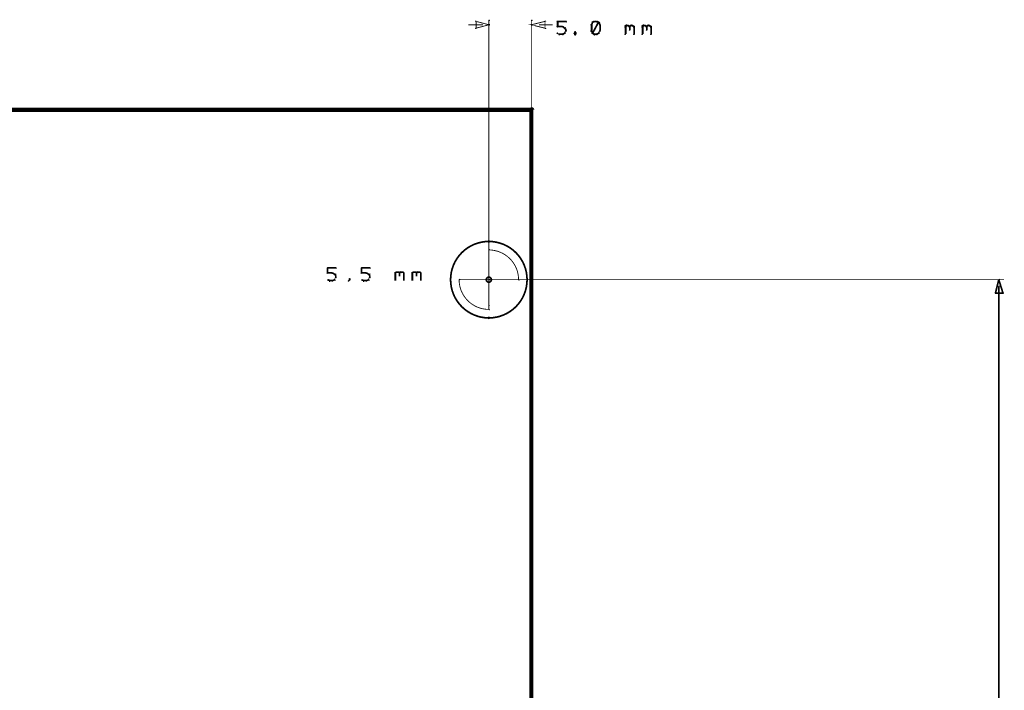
# Model space of a CAD drawing. Extents: x 178 to 725, y 26 to 878.
# Tile 93 of 93: x 602 to 718, y 799 to 878. Entities that reach past the tile are written whole.
import ezdxf

# ---------------------------------------------------------------- set-up
doc = ezdxf.new("R2010")
doc.units = 0
doc.layers.get('0').update_dxf_attribs({"linetype": 'CONTINUOUS'})
for name, color, linetype in [('COPPER', 3, 'CONTINUOUS'), ('DIMENSIONS', 2, 'CONTINUOUS'), ('DRAWING', 4, 'CONTINUOUS'), ('OUTLINES', 1, 'CONTINUOUS')]:
    doc.layers.add(name, color=color, linetype=linetype)

# ---------------------------------------------------------------- blocks, each defined once
blk = doc.blocks.new('VIA')
at = {"const_width": 0.2}
blk.add_lwpolyline([(-0.3, 0, 1), (0.3, 0, 1)], format="xyb", close=True, dxfattribs=at)

msp = doc.modelspace()

# ---------------------------------------------------------------- linework, layer by layer
at = {"layer": 'DIMENSIONS', "color": 94}
for points in [[(656.8, 877, 0.1, 0.1, 1), (656.8, 877, 0, 0, 0), (656.8, 877, 0, 0, 0), (656.8, 877, 0.1, 0.1, 0), (655.1, 877, 0.1, 0.1, 0), (655.1, 877, 0, 0, 0), (655.1, 877, 0.1, 0.1, 0), (655.1, 877, 0.1, 0.1, 1), (655.1, 877, 0, 0, 0)], [(657.5, 844, 0.1, 0.1, 1), (657.6, 844, 0, 0, 0), (657.5, 844, 0, 0, 0), (657.5, 844, 0.1, 0.1, 0), (657.5, 877.5, 0.1, 0.1, 0), (657.5, 877.5, 0, 0, 0), (657.5, 877.5, 0.1, 0.1, 0), (657.6, 877.5, 0.1, 0.1, 1), (657.5, 877.5, 0, 0, 0)], [(662.5, 844, 0.1, 0.1, 1), (662.6, 844, 0, 0, 0), (662.5, 844, 0, 0, 0), (662.5, 844, 0.1, 0.1, 0), (662.5, 877.5, 0.1, 0.1, 0), (662.5, 877.5, 0, 0, 0), (662.5, 877.5, 0.1, 0.1, 0), (662.6, 877.5, 0.1, 0.1, 1), (662.5, 877.5, 0, 0, 0)], [(663.4, 877, 0.1, 0.1, 1), (663.4, 877, 0, 0, 0), (663.4, 877, 0, 0, 0), (663.4, 877, 0.1, 0.1, 0), (665, 877, 0.1, 0.1, 0), (665, 877, 0, 0, 0), (665, 877, 0.1, 0.1, 0), (665, 877, 0.1, 0.1, 1), (665, 877, 0, 0, 0)], [(665.5, 876.8, 0.1, 0.1, 1), (665.6, 876.8, 0, 0, 0), (665.6, 876.8, 0, 0, 0), (665.6, 876.8, 0.2, 0.2, 0), (665.6, 877.4, 0.2, 0.2, 0), (665.6, 877.4, 0, 0, 0), (665.6, 877.4, 0.1, 0.1, 0), (665.6, 877.4, 0.1, 0.1, 1), (665.5, 877.4, 0, 0, 0)], [(665.6, 877.4, 0.1, 0.1, 1), (665.6, 877.3, 0, 0, 0), (665.6, 877.4, 0, 0, 0), (665.6, 877.4, 0.2, 0.2, 0), (666.6, 877.4, 0.2, 0.2, 0), (666.6, 877.4, 0, 0, 0), (666.6, 877.4, 0.1, 0.1, 0), (666.6, 877.3, 0.1, 0.1, 1), (666.6, 877.4, 0, 0, 0)], [(669.7, 877.2, 0.1, 0.1, 1), (669.6, 877.3, 0, 0, 0), (669.7, 877.3, 0, 0, 0), (669.7, 877.3, 0.2, 0.2, 0), (669.6, 877, 0.2, 0.2, 0), (669.6, 877, 0, 0, 0), (669.6, 877, 0.1, 0.1, 0), (669.5, 877, 0.1, 0.1, 1), (669.6, 877, 0, 0, 0)], [(669.6, 877, 0.1, 0.1, 1), (669.5, 877, 0, 0, 0), (669.6, 877, 0, 0, 0), (669.6, 877, 0.2, 0.2, 0), (669.6, 876.3, 0.2, 0.2, 0), (669.6, 876.3, 0, 0, 0), (669.6, 876.3, 0.1, 0.1, 0), (669.5, 876.3, 0.1, 0.1, 1), (669.6, 876.3, 0, 0, 0)], [(669.6, 876, 0.1, 0.1, 1), (669.7, 876, 0, 0, 0), (669.7, 876, 0, 0, 0), (669.7, 876, 0.2, 0.2, 0), (670.4, 877.3, 0.2, 0.2, 0), (670.4, 877.3, 0, 0, 0), (670.4, 877.3, 0.1, 0.1, 0), (670.5, 877.2, 0.1, 0.1, 1), (670.4, 877.3, 0, 0, 0)], [(670, 877.3, 0.1, 0.1, 1), (669.9, 877.4, 0, 0, 0), (669.9, 877.4, 0, 0, 0), (669.9, 877.4, 0.2, 0.2, 0), (669.7, 877.3, 0.2, 0.2, 0), (669.7, 877.3, 0, 0, 0), (669.7, 877.3, 0.1, 0.1, 0), (669.7, 877.3, 0.1, 0.1, 1), (669.7, 877.2, 0, 0, 0)], [(670.2, 877.3, 0.1, 0.1, 1), (670.2, 877.4, 0, 0, 0), (670.2, 877.4, 0, 0, 0), (670.2, 877.4, 0.2, 0.2, 0), (669.9, 877.4, 0.2, 0.2, 0), (669.9, 877.4, 0, 0, 0), (669.9, 877.4, 0.1, 0.1, 0), (669.9, 877.4, 0.1, 0.1, 1), (669.9, 877.3, 0, 0, 0)], [(670.4, 877.2, 0.1, 0.1, 1), (670.5, 877.3, 0, 0, 0), (670.4, 877.3, 0, 0, 0), (670.4, 877.3, 0.2, 0.2, 0), (670.2, 877.4, 0.2, 0.2, 0), (670.2, 877.4, 0, 0, 0), (670.2, 877.4, 0.1, 0.1, 0), (670.2, 877.4, 0.1, 0.1, 1), (670.2, 877.3, 0, 0, 0)], [(670.5, 877, 0.1, 0.1, 1), (670.6, 877, 0, 0, 0), (670.6, 877, 0, 0, 0), (670.6, 877, 0.2, 0.2, 0), (670.4, 877.3, 0.2, 0.2, 0), (670.4, 877.3, 0, 0, 0), (670.4, 877.3, 0.1, 0.1, 0), (670.5, 877.3, 0.1, 0.1, 1), (670.4, 877.2, 0, 0, 0)], [(670.5, 876.3, 0.1, 0.1, 1), (670.6, 876.3, 0, 0, 0), (670.6, 876.3, 0, 0, 0), (670.6, 876.3, 0.2, 0.2, 0), (670.6, 877, 0.2, 0.2, 0), (670.6, 877, 0, 0, 0), (670.6, 877, 0.1, 0.1, 0), (670.6, 877, 0.1, 0.1, 1), (670.5, 877, 0, 0, 0)], [(673.5, 876.8, 0.1, 0.1, 1), (673.6, 876.7, 0, 0, 0), (673.6, 876.8, 0, 0, 0), (673.6, 876.8, 0.2, 0.2, 0), (673.7, 876.9, 0.2, 0.2, 0), (673.7, 876.9, 0, 0, 0), (673.7, 876.9, 0.1, 0.1, 0), (673.7, 876.8, 0.1, 0.1, 1), (673.6, 876.9, 0, 0, 0)], [(673.5, 875.9, 0.1, 0.1, 1), (673.6, 875.9, 0, 0, 0), (673.6, 875.9, 0, 0, 0), (673.6, 875.9, 0.2, 0.2, 0), (673.6, 876.9, 0.2, 0.2, 0), (673.6, 876.9, 0, 0, 0), (673.6, 876.9, 0.1, 0.1, 0), (673.6, 876.9, 0.1, 0.1, 1), (673.5, 876.9, 0, 0, 0)], [(673.7, 876.9, 0.1, 0.1, 1), (673.7, 876.8, 0, 0, 0), (673.7, 876.9, 0, 0, 0), (673.7, 876.9, 0.2, 0.2, 0), (673.9, 876.9, 0.2, 0.2, 0), (673.9, 876.9, 0, 0, 0), (673.9, 876.9, 0.1, 0.1, 0), (673.9, 876.8, 0.1, 0.1, 1), (673.9, 876.9, 0, 0, 0)], [(674, 876.9, 0.1, 0.1, 1), (673.9, 876.8, 0, 0, 0), (673.9, 876.9, 0, 0, 0), (673.9, 876.9, 0.2, 0.2, 0), (674.1, 876.8, 0.2, 0.2, 0), (674.1, 876.8, 0, 0, 0), (674.1, 876.8, 0.1, 0.1, 0), (674, 876.7, 0.1, 0.1, 1), (674.1, 876.8, 0, 0, 0)], [(674, 876.8, 0.1, 0.1, 1), (674.1, 876.7, 0, 0, 0), (674.1, 876.8, 0, 0, 0), (674.1, 876.8, 0.2, 0.2, 0), (674.2, 876.9, 0.2, 0.2, 0), (674.2, 876.9, 0, 0, 0), (674.2, 876.9, 0.1, 0.1, 0), (674.2, 876.8, 0.1, 0.1, 1), (674.1, 876.9, 0, 0, 0)], [(674.2, 876.9, 0.1, 0.1, 1), (674.2, 876.8, 0, 0, 0), (674.2, 876.9, 0, 0, 0), (674.2, 876.9, 0.2, 0.2, 0), (674.4, 876.9, 0.2, 0.2, 0), (674.4, 876.9, 0, 0, 0), (674.4, 876.9, 0.1, 0.1, 0), (674.4, 876.8, 0.1, 0.1, 1), (674.4, 876.9, 0, 0, 0)], [(674.5, 876.9, 0.1, 0.1, 1), (674.4, 876.8, 0, 0, 0), (674.4, 876.9, 0, 0, 0), (674.4, 876.9, 0.2, 0.2, 0), (674.6, 876.8, 0.2, 0.2, 0), (674.6, 876.8, 0, 0, 0), (674.6, 876.8, 0.1, 0.1, 0), (674.5, 876.7, 0.1, 0.1, 1), (674.6, 876.8, 0, 0, 0)], [(675.5, 876.8, 0.1, 0.1, 1), (675.6, 876.7, 0, 0, 0), (675.6, 876.8, 0, 0, 0), (675.6, 876.8, 0.2, 0.2, 0), (675.7, 876.9, 0.2, 0.2, 0), (675.7, 876.9, 0, 0, 0), (675.7, 876.9, 0.1, 0.1, 0), (675.7, 876.8, 0.1, 0.1, 1), (675.6, 876.9, 0, 0, 0)], [(675.5, 875.9, 0.1, 0.1, 1), (675.6, 875.9, 0, 0, 0), (675.6, 875.9, 0, 0, 0), (675.6, 875.9, 0.2, 0.2, 0), (675.6, 876.9, 0.2, 0.2, 0), (675.6, 876.9, 0, 0, 0), (675.6, 876.9, 0.1, 0.1, 0), (675.6, 876.9, 0.1, 0.1, 1), (675.5, 876.9, 0, 0, 0)], [(675.7, 876.9, 0.1, 0.1, 1), (675.7, 876.8, 0, 0, 0), (675.7, 876.9, 0, 0, 0), (675.7, 876.9, 0.2, 0.2, 0), (675.9, 876.9, 0.2, 0.2, 0), (675.9, 876.9, 0, 0, 0), (675.9, 876.9, 0.1, 0.1, 0), (675.9, 876.8, 0.1, 0.1, 1), (675.9, 876.9, 0, 0, 0)], [(676, 876.9, 0.1, 0.1, 1), (675.9, 876.8, 0, 0, 0), (675.9, 876.9, 0, 0, 0), (675.9, 876.9, 0.2, 0.2, 0), (676.1, 876.8, 0.2, 0.2, 0), (676.1, 876.8, 0, 0, 0), (676.1, 876.8, 0.1, 0.1, 0), (676, 876.7, 0.1, 0.1, 1), (676.1, 876.8, 0, 0, 0)], [(676, 876.8, 0.1, 0.1, 1), (676.1, 876.7, 0, 0, 0), (676.1, 876.8, 0, 0, 0), (676.1, 876.8, 0.2, 0.2, 0), (676.2, 876.9, 0.2, 0.2, 0), (676.2, 876.9, 0, 0, 0), (676.2, 876.9, 0.1, 0.1, 0), (676.2, 876.8, 0.1, 0.1, 1), (676.1, 876.9, 0, 0, 0)], [(676.2, 876.9, 0.1, 0.1, 1), (676.2, 876.8, 0, 0, 0), (676.2, 876.9, 0, 0, 0), (676.2, 876.9, 0.2, 0.2, 0), (676.4, 876.9, 0.2, 0.2, 0), (676.4, 876.9, 0, 0, 0), (676.4, 876.9, 0.1, 0.1, 0), (676.4, 876.8, 0.1, 0.1, 1), (676.4, 876.9, 0, 0, 0)], [(676.5, 876.9, 0.1, 0.1, 1), (676.4, 876.8, 0, 0, 0), (676.4, 876.9, 0, 0, 0), (676.4, 876.9, 0.2, 0.2, 0), (676.6, 876.8, 0.2, 0.2, 0), (676.6, 876.8, 0, 0, 0), (676.6, 876.8, 0.1, 0.1, 0), (676.5, 876.7, 0.1, 0.1, 1), (676.6, 876.8, 0, 0, 0)], [(665.6, 876, 0.1, 0.1, 1), (665.5, 876, 0, 0, 0), (665.6, 876, 0, 0, 0), (665.6, 876, 0.2, 0.2, 0), (665.8, 875.9, 0.2, 0.2, 0), (665.8, 875.9, 0, 0, 0), (665.8, 875.9, 0.1, 0.1, 0), (665.8, 875.8, 0.1, 0.1, 1), (665.8, 875.9, 0, 0, 0)], [(666.2, 876.7, 0.1, 0.1, 1), (666.2, 876.8, 0, 0, 0), (666.2, 876.8, 0, 0, 0), (666.2, 876.8, 0.2, 0.2, 0), (665.6, 876.8, 0.2, 0.2, 0), (665.6, 876.8, 0, 0, 0), (665.6, 876.8, 0.1, 0.1, 0), (665.6, 876.8, 0.1, 0.1, 1), (665.6, 876.7, 0, 0, 0)], [(665.8, 875.9, 0.1, 0.1, 1), (665.8, 875.8, 0, 0, 0), (665.8, 875.9, 0, 0, 0), (665.8, 875.9, 0.2, 0.2, 0), (666.2, 875.9, 0.2, 0.2, 0), (666.2, 875.9, 0, 0, 0), (666.2, 875.9, 0.1, 0.1, 0), (666.2, 875.8, 0.1, 0.1, 1), (666.2, 875.9, 0, 0, 0)], [(666.4, 876.6, 0.1, 0.1, 1), (666.5, 876.7, 0, 0, 0), (666.4, 876.6, 0, 0, 0), (666.4, 876.6, 0.2, 0.2, 0), (666.2, 876.8, 0.2, 0.2, 0), (666.2, 876.8, 0, 0, 0), (666.2, 876.8, 0.1, 0.1, 0), (666.2, 876.8, 0.1, 0.1, 1), (666.2, 876.7, 0, 0, 0)], [(666.2, 875.9, 0.1, 0.1, 1), (666.2, 875.8, 0, 0, 0), (666.2, 875.9, 0, 0, 0), (666.2, 875.9, 0.2, 0.2, 0), (666.4, 876, 0.2, 0.2, 0), (666.4, 876, 0, 0, 0), (666.4, 876, 0.1, 0.1, 0), (666.5, 876, 0.1, 0.1, 1), (666.4, 876, 0, 0, 0)], [(666.5, 876.4, 0.1, 0.1, 1), (666.6, 876.4, 0, 0, 0), (666.6, 876.4, 0, 0, 0), (666.6, 876.4, 0.2, 0.2, 0), (666.4, 876.6, 0.2, 0.2, 0), (666.4, 876.6, 0, 0, 0), (666.4, 876.6, 0.1, 0.1, 0), (666.5, 876.6, 0.1, 0.1, 1), (666.4, 876.6, 0, 0, 0)], [(666.4, 876, 0.1, 0.1, 1), (666.5, 876, 0, 0, 0), (666.4, 876, 0, 0, 0), (666.4, 876, 0.2, 0.2, 0), (666.6, 876.3, 0.2, 0.2, 0), (666.6, 876.3, 0, 0, 0), (666.6, 876.3, 0.1, 0.1, 0), (666.6, 876.2, 0.1, 0.1, 1), (666.5, 876.3, 0, 0, 0)], [(666.5, 876.3, 0.1, 0.1, 1), (666.6, 876.3, 0, 0, 0), (666.6, 876.3, 0, 0, 0), (666.6, 876.3, 0.2, 0.2, 0), (666.6, 876.4, 0.2, 0.2, 0), (666.6, 876.4, 0, 0, 0), (666.6, 876.4, 0.1, 0.1, 0), (666.6, 876.4, 0.1, 0.1, 1), (666.5, 876.4, 0, 0, 0)], [(667.7, 876.1, 0.1, 0.1, 1), (667.6, 876.2, 0, 0, 0), (667.7, 876.1, 0, 0, 0), (667.7, 876.1, 0.2, 0.2, 0), (667.6, 876, 0.2, 0.2, 0), (667.6, 876, 0, 0, 0), (667.6, 876, 0.1, 0.1, 0), (667.5, 876, 0.1, 0.1, 1), (667.6, 876, 0, 0, 0)], [(667.6, 876, 0.1, 0.1, 1), (667.5, 876, 0, 0, 0), (667.6, 876, 0, 0, 0), (667.6, 876, 0.2, 0.2, 0), (667.7, 875.9, 0.2, 0.2, 0), (667.7, 875.9, 0, 0, 0), (667.7, 875.9, 0.1, 0.1, 0), (667.6, 875.8, 0.1, 0.1, 1), (667.7, 875.9, 0, 0, 0)], [(667.8, 876, 0.1, 0.1, 1), (667.8, 876, 0, 0, 0), (667.8, 876, 0, 0, 0), (667.8, 876, 0.2, 0.2, 0), (667.7, 876.1, 0.2, 0.2, 0), (667.7, 876.1, 0, 0, 0), (667.7, 876.1, 0.1, 0.1, 0), (667.7, 876.2, 0.1, 0.1, 1), (667.6, 876.1, 0, 0, 0)], [(667.6, 875.9, 0.1, 0.1, 1), (667.7, 875.8, 0, 0, 0), (667.7, 875.9, 0, 0, 0), (667.7, 875.9, 0.2, 0.2, 0), (667.8, 876, 0.2, 0.2, 0), (667.8, 876, 0, 0, 0), (667.8, 876, 0.1, 0.1, 0), (667.8, 876, 0.1, 0.1, 1), (667.8, 876, 0, 0, 0)], [(669.6, 876.3, 0.1, 0.1, 1), (669.5, 876.2, 0, 0, 0), (669.6, 876.3, 0, 0, 0), (669.6, 876.3, 0.2, 0.2, 0), (669.7, 876, 0.2, 0.2, 0), (669.7, 876, 0, 0, 0), (669.7, 876, 0.1, 0.1, 0), (669.6, 876, 0.1, 0.1, 1), (669.7, 876, 0, 0, 0)], [(669.7, 876, 0.1, 0.1, 1), (669.7, 876, 0, 0, 0), (669.7, 876, 0, 0, 0), (669.7, 876, 0.2, 0.2, 0), (669.9, 875.9, 0.2, 0.2, 0), (669.9, 875.9, 0, 0, 0), (669.9, 875.9, 0.1, 0.1, 0), (669.9, 875.8, 0.1, 0.1, 1), (670, 875.9, 0, 0, 0)], [(669.9, 875.9, 0.1, 0.1, 1), (669.9, 875.8, 0, 0, 0), (669.9, 875.9, 0, 0, 0), (669.9, 875.9, 0.2, 0.2, 0), (670.2, 875.9, 0.2, 0.2, 0), (670.2, 875.9, 0, 0, 0), (670.2, 875.9, 0.1, 0.1, 0), (670.2, 875.8, 0.1, 0.1, 1), (670.2, 875.9, 0, 0, 0)], [(670.2, 875.9, 0.1, 0.1, 1), (670.2, 875.8, 0, 0, 0), (670.2, 875.9, 0, 0, 0), (670.2, 875.9, 0.2, 0.2, 0), (670.4, 876, 0.2, 0.2, 0), (670.4, 876, 0, 0, 0), (670.4, 876, 0.1, 0.1, 0), (670.5, 876, 0.1, 0.1, 1), (670.4, 876, 0, 0, 0)], [(670.4, 876, 0.1, 0.1, 1), (670.5, 876, 0, 0, 0), (670.4, 876, 0, 0, 0), (670.4, 876, 0.2, 0.2, 0), (670.6, 876.3, 0.2, 0.2, 0), (670.6, 876.3, 0, 0, 0), (670.6, 876.3, 0.1, 0.1, 0), (670.6, 876.2, 0.1, 0.1, 1), (670.5, 876.3, 0, 0, 0)], [(674.1, 876.8, 0.1, 0.1, 1), (674, 876.8, 0, 0, 0), (674.1, 876.8, 0, 0, 0), (674.1, 876.8, 0.2, 0.2, 0), (674.1, 876.4, 0.2, 0.2, 0), (674.1, 876.4, 0, 0, 0), (674.1, 876.4, 0.1, 0.1, 0), (674, 876.4, 0.1, 0.1, 1), (674.1, 876.4, 0, 0, 0)], [(674.6, 876.8, 0.1, 0.1, 1), (674.5, 876.8, 0, 0, 0), (674.6, 876.8, 0, 0, 0), (674.6, 876.8, 0.2, 0.2, 0), (674.6, 875.9, 0.2, 0.2, 0), (674.6, 875.9, 0, 0, 0), (674.6, 875.9, 0.1, 0.1, 0), (674.5, 875.9, 0.1, 0.1, 1), (674.6, 875.9, 0, 0, 0)], [(676.1, 876.8, 0.1, 0.1, 1), (676, 876.8, 0, 0, 0), (676.1, 876.8, 0, 0, 0), (676.1, 876.8, 0.2, 0.2, 0), (676.1, 876.4, 0.2, 0.2, 0), (676.1, 876.4, 0, 0, 0), (676.1, 876.4, 0.1, 0.1, 0), (676, 876.4, 0.1, 0.1, 1), (676.1, 876.4, 0, 0, 0)], [(676.6, 876.8, 0.1, 0.1, 1), (676.5, 876.8, 0, 0, 0), (676.6, 876.8, 0, 0, 0), (676.6, 876.8, 0.2, 0.2, 0), (676.6, 875.9, 0.2, 0.2, 0), (676.6, 875.9, 0, 0, 0), (676.6, 875.9, 0.1, 0.1, 0), (676.5, 875.9, 0.1, 0.1, 1), (676.6, 875.9, 0, 0, 0)], [(659, 847, 0.1, 0.1, 1), (659, 847, 0, 0, 0), (659, 847, 0, 0, 0), (659, 847, 0.1, 0.1, 0), (718.1, 847, 0.1, 0.1, 0), (718.1, 847, 0, 0, 0), (718.1, 847, 0.1, 0.1, 0), (718.1, 847, 0.1, 0.1, 1), (718.1, 847, 0, 0, 0)], [(717.6, 846.2, 0.1, 0.1, 1), (717.5, 846.2, 0, 0, 0), (717.5, 846.2, 0, 0, 0), (717.5, 846.2, 0.2, 0.2, 0), (717.5, 683.7, 0.2, 0.2, 0), (717.5, 683.7, 0, 0, 0), (717.5, 683.7, 0.1, 0.1, 0), (717.5, 683.7, 0.1, 0.1, 1), (717.6, 683.7, 0, 0, 0)]]:
    msp.add_lwpolyline(points, format="xyseb", dxfattribs=at)
for points in [[(657.6, 877, 0.1, 0.1, 1), (657.5, 877, 0, 0, 0), (657.5, 877, 0, 0, 0), (657.5, 877, 0.1, 0.1, 0), (656, 876.6, 0, 0, 0), (656, 876.6, 0.1, 0.1, 0), (655.9, 876.6, 0.1, 0.1, 1), (656, 876.6, 0, 0, 0), (655.9, 876.6, 0.1, 0.1, 1), (656, 876.6, 0, 0, 0), (656, 876.6, 0, 0, 0), (656, 876.6, 0.1, 0.1, 0), (656, 877.4, 0, 0, 0), (656, 877.4, 0.1, 0.1, 0), (656, 877.4, 0.1, 0.1, 1), (655.9, 877.4, 0, 0, 0), (656, 877.4, 0.1, 0.1, 1), (655.9, 877.4, 0, 0, 0), (656, 877.4, 0, 0, 0), (656, 877.4, 0.1, 0.1, 0), (657.5, 877, 0.1, 0.1, 0), (657.5, 877, 0, 0, 0), (657.5, 877, 0.1, 0.1, 0), (657.5, 877, 0.1, 0.1, 1), (657.6, 877, 0, 0, 0)], [(662.5, 877, 0.1, 0.1, 1), (662.6, 877, 0, 0, 0), (662.5, 877, 0, 0, 0), (662.5, 877, 0.1, 0.1, 0), (664.1, 877.4, 0, 0, 0), (664.1, 877.4, 0.1, 0.1, 0), (664.2, 877.4, 0.1, 0.1, 1), (664.1, 877.4, 0, 0, 0), (664.2, 877.4, 0.1, 0.1, 1), (664.1, 877.4, 0, 0, 0), (664.1, 877.4, 0, 0, 0), (664.1, 877.4, 0.1, 0.1, 0), (664.1, 876.6, 0, 0, 0), (664.1, 876.6, 0.1, 0.1, 0), (664.1, 876.6, 0.1, 0.1, 1), (664.2, 876.6, 0, 0, 0), (664.1, 876.6, 0.1, 0.1, 1), (664.2, 876.6, 0, 0, 0), (664.1, 876.6, 0, 0, 0), (664.1, 876.6, 0.1, 0.1, 0), (662.5, 877, 0.1, 0.1, 0), (662.5, 877, 0, 0, 0), (662.5, 877, 0.1, 0.1, 0), (662.6, 877, 0.1, 0.1, 1), (662.5, 877, 0, 0, 0)], [(717.6, 847, 0.1, 0.1, 1), (717.5, 847, 0, 0, 0), (717.5, 847, 0, 0, 0), (717.5, 847, 0.2, 0.2, 0), (718, 845.4, 0, 0, 0), (718, 845.4, 0.1, 0.1, 0), (717.9, 845.4, 0.1, 0.1, 1), (718, 845.4, 0, 0, 0), (718, 845.4, 0.1, 0.1, 1), (718, 845.5, 0, 0, 0), (718, 845.4, 0, 0, 0), (718, 845.4, 0.2, 0.2, 0), (717.1, 845.4, 0, 0, 0), (717.1, 845.4, 0.1, 0.1, 0), (717.1, 845.5, 0.1, 0.1, 1), (717.1, 845.4, 0, 0, 0), (717.1, 845.4, 0.1, 0.1, 1), (717.2, 845.4, 0, 0, 0), (717.1, 845.4, 0, 0, 0), (717.1, 845.4, 0.2, 0.2, 0), (717.5, 847, 0.2, 0.2, 0), (717.5, 847, 0, 0, 0), (717.5, 847, 0.1, 0.1, 0), (717.6, 847, 0.1, 0.1, 1), (717.5, 847, 0, 0, 0)]]:
    msp.add_lwpolyline(points, format="xyseb", close=True, dxfattribs=at)
at = {"layer": 'DRAWING', "color": 2}
for points in [[(242.6, 717, 0.5, 0.5, 0), (662.5, 717, 0, 0, 0), (662.5, 717, 0.3, 0.3, 0), (662.5, 717.1, 0.3, 0.3, -1), (662.5, 716.9, 0, 0, 0), (662.7, 717, 0.3, 0.3, -1), (662.4, 717, 0, 0, 0), (662.5, 717, 0, 0, 0), (662.5, 717, 0.5, 0.5, 0), (662.5, 867, 0, 0, 0), (662.5, 867, 0.3, 0.3, 0), (662.4, 867, 0.3, 0.3, -1), (662.7, 867, 0, 0, 0), (662.5, 867.1, 0.3, 0.3, -1), (662.5, 866.9, 0, 0, 0), (662.5, 867, 0, 0, 0), (662.5, 867, 0.5, 0.5, 0), (242.6, 867, 0, 0, 0)], [(638.5, 848.4, 0.1, 0.1, 1), (638.5, 848.3, 0, 0, 0), (638.5, 848.4, 0, 0, 0), (638.5, 848.4, 0.2, 0.2, 0), (639.5, 848.4, 0.2, 0.2, 0), (639.5, 848.4, 0, 0, 0), (639.5, 848.4, 0.1, 0.1, 0), (639.5, 848.3, 0.1, 0.1, 1), (639.5, 848.4, 0, 0, 0)], [(638.5, 847.8, 0.1, 0.1, 1), (638.5, 847.8, 0, 0, 0), (638.5, 847.8, 0, 0, 0), (638.5, 847.8, 0.2, 0.2, 0), (638.5, 848.4, 0.2, 0.2, 0), (638.5, 848.4, 0, 0, 0), (638.5, 848.4, 0.1, 0.1, 0), (638.5, 848.4, 0.1, 0.1, 1), (638.5, 848.4, 0, 0, 0)], [(642.5, 848.4, 0.1, 0.1, 1), (642.5, 848.3, 0, 0, 0), (642.5, 848.4, 0, 0, 0), (642.5, 848.4, 0.2, 0.2, 0), (643.5, 848.4, 0.2, 0.2, 0), (643.5, 848.4, 0, 0, 0), (643.5, 848.4, 0.1, 0.1, 0), (643.5, 848.3, 0.1, 0.1, 1), (643.5, 848.4, 0, 0, 0)], [(642.5, 847.8, 0.1, 0.1, 1), (642.5, 847.8, 0, 0, 0), (642.5, 847.8, 0, 0, 0), (642.5, 847.8, 0.2, 0.2, 0), (642.5, 848.4, 0.2, 0.2, 0), (642.5, 848.4, 0, 0, 0), (642.5, 848.4, 0.1, 0.1, 0), (642.5, 848.4, 0.1, 0.1, 1), (642.5, 848.4, 0, 0, 0)], [(646.5, 847.8, 0.1, 0.1, 1), (646.5, 847.7, 0, 0, 0), (646.5, 847.8, 0, 0, 0), (646.5, 847.8, 0.2, 0.2, 0), (646.6, 847.9, 0.2, 0.2, 0), (646.6, 847.9, 0, 0, 0), (646.6, 847.9, 0.1, 0.1, 0), (646.7, 847.8, 0.1, 0.1, 1), (646.6, 847.9, 0, 0, 0)], [(646.9, 847.9, 0.1, 0.1, 1), (646.8, 847.8, 0, 0, 0), (646.9, 847.9, 0, 0, 0), (646.9, 847.9, 0.2, 0.2, 0), (647, 847.8, 0.2, 0.2, 0), (647, 847.8, 0, 0, 0), (647, 847.8, 0.1, 0.1, 0), (647, 847.7, 0.1, 0.1, 1), (647, 847.8, 0, 0, 0)], [(647, 847.8, 0.1, 0.1, 1), (647, 847.7, 0, 0, 0), (647, 847.8, 0, 0, 0), (647, 847.8, 0.2, 0.2, 0), (647.1, 847.9, 0.2, 0.2, 0), (647.1, 847.9, 0, 0, 0), (647.1, 847.9, 0.1, 0.1, 0), (647.2, 847.8, 0.1, 0.1, 1), (647.1, 847.9, 0, 0, 0)], [(647.4, 847.9, 0.1, 0.1, 1), (647.3, 847.8, 0, 0, 0), (647.4, 847.9, 0, 0, 0), (647.4, 847.9, 0.2, 0.2, 0), (647.5, 847.8, 0.2, 0.2, 0), (647.5, 847.8, 0, 0, 0), (647.5, 847.8, 0.1, 0.1, 0), (647.5, 847.7, 0.1, 0.1, 1), (647.5, 847.8, 0, 0, 0)], [(648.5, 847.8, 0.1, 0.1, 1), (648.5, 847.7, 0, 0, 0), (648.5, 847.8, 0, 0, 0), (648.5, 847.8, 0.2, 0.2, 0), (648.6, 847.9, 0.2, 0.2, 0), (648.6, 847.9, 0, 0, 0), (648.6, 847.9, 0.1, 0.1, 0), (648.7, 847.8, 0.1, 0.1, 1), (648.6, 847.9, 0, 0, 0)], [(648.9, 847.9, 0.1, 0.1, 1), (648.8, 847.8, 0, 0, 0), (648.9, 847.9, 0, 0, 0), (648.9, 847.9, 0.2, 0.2, 0), (649, 847.8, 0.2, 0.2, 0), (649, 847.8, 0, 0, 0), (649, 847.8, 0.1, 0.1, 0), (649, 847.7, 0.1, 0.1, 1), (649, 847.8, 0, 0, 0)], [(649, 847.8, 0.1, 0.1, 1), (649, 847.7, 0, 0, 0), (649, 847.8, 0, 0, 0), (649, 847.8, 0.2, 0.2, 0), (649.1, 847.9, 0.2, 0.2, 0), (649.1, 847.9, 0, 0, 0), (649.1, 847.9, 0.1, 0.1, 0), (649.2, 847.8, 0.1, 0.1, 1), (649.1, 847.9, 0, 0, 0)], [(649.4, 847.9, 0.1, 0.1, 1), (649.3, 847.8, 0, 0, 0), (649.4, 847.9, 0, 0, 0), (649.4, 847.9, 0.2, 0.2, 0), (649.5, 847.8, 0.2, 0.2, 0), (649.5, 847.8, 0, 0, 0), (649.5, 847.8, 0.1, 0.1, 0), (649.5, 847.7, 0.1, 0.1, 1), (649.5, 847.8, 0, 0, 0)], [(639.1, 847.7, 0.1, 0.1, 1), (639.1, 847.8, 0, 0, 0), (639.1, 847.8, 0, 0, 0), (639.1, 847.8, 0.2, 0.2, 0), (638.5, 847.8, 0.2, 0.2, 0), (638.5, 847.8, 0, 0, 0), (638.5, 847.8, 0.1, 0.1, 0), (638.5, 847.8, 0.1, 0.1, 1), (638.5, 847.7, 0, 0, 0)], [(638.5, 847, 0.1, 0.1, 1), (638.5, 847, 0, 0, 0), (638.5, 847, 0, 0, 0), (638.5, 847, 0.2, 0.2, 0), (638.8, 846.9, 0.2, 0.2, 0), (638.8, 846.9, 0, 0, 0), (638.8, 846.9, 0.1, 0.1, 0), (638.7, 846.8, 0.1, 0.1, 1), (638.8, 846.9, 0, 0, 0)], [(638.8, 846.9, 0.1, 0.1, 1), (638.8, 846.8, 0, 0, 0), (638.8, 846.9, 0, 0, 0), (638.8, 846.9, 0.2, 0.2, 0), (639.1, 846.9, 0.2, 0.2, 0), (639.1, 846.9, 0, 0, 0), (639.1, 846.9, 0.1, 0.1, 0), (639.1, 846.8, 0.1, 0.1, 1), (639.1, 846.9, 0, 0, 0)], [(639.4, 847.6, 0.1, 0.1, 1), (639.4, 847.7, 0, 0, 0), (639.4, 847.6, 0, 0, 0), (639.4, 847.6, 0.2, 0.2, 0), (639.1, 847.8, 0.2, 0.2, 0), (639.1, 847.8, 0, 0, 0), (639.1, 847.8, 0.1, 0.1, 0), (639.1, 847.8, 0.1, 0.1, 1), (639.1, 847.7, 0, 0, 0)], [(639.1, 846.9, 0.1, 0.1, 1), (639.1, 846.8, 0, 0, 0), (639.1, 846.9, 0, 0, 0), (639.1, 846.9, 0.2, 0.2, 0), (639.4, 847, 0.2, 0.2, 0), (639.4, 847, 0, 0, 0), (639.4, 847, 0.1, 0.1, 0), (639.4, 847, 0.1, 0.1, 1), (639.4, 847, 0, 0, 0)], [(639.3, 847, 0.1, 0.1, 1), (639.4, 847, 0, 0, 0), (639.4, 847, 0, 0, 0), (639.4, 847, 0.2, 0.2, 0), (639.5, 847.3, 0.2, 0.2, 0), (639.5, 847.3, 0, 0, 0), (639.5, 847.3, 0.1, 0.1, 0), (639.5, 847.2, 0.1, 0.1, 1), (639.5, 847.3, 0, 0, 0)], [(639.5, 847.4, 0.1, 0.1, 1), (639.5, 847.4, 0, 0, 0), (639.5, 847.4, 0, 0, 0), (639.5, 847.4, 0.2, 0.2, 0), (639.4, 847.6, 0.2, 0.2, 0), (639.4, 847.6, 0, 0, 0), (639.4, 847.6, 0.1, 0.1, 0), (639.4, 847.6, 0.1, 0.1, 1), (639.3, 847.6, 0, 0, 0)], [(639.5, 847.3, 0.1, 0.1, 1), (639.5, 847.3, 0, 0, 0), (639.5, 847.3, 0, 0, 0), (639.5, 847.3, 0.2, 0.2, 0), (639.5, 847.4, 0.2, 0.2, 0), (639.5, 847.4, 0, 0, 0), (639.5, 847.4, 0.1, 0.1, 0), (639.5, 847.4, 0.1, 0.1, 1), (639.5, 847.4, 0, 0, 0)], [(641, 846.9, 0.1, 0.1, 1), (641, 846.8, 0, 0, 0), (641, 846.9, 0, 0, 0), (641, 846.9, 0.2, 0.2, 0), (641.1, 847, 0.2, 0.2, 0), (641.1, 847, 0, 0, 0), (641.1, 847, 0.1, 0.1, 0), (641.2, 847, 0.1, 0.1, 1), (641.1, 847, 0, 0, 0)], [(641.1, 847, 0.1, 0.1, 1), (641.2, 847, 0, 0, 0), (641.1, 847, 0, 0, 0), (641.1, 847, 0.2, 0.2, 0), (641.1, 847.1, 0.2, 0.2, 0), (641.1, 847.1, 0, 0, 0), (641.1, 847.1, 0.1, 0.1, 0), (641.2, 847.1, 0.1, 0.1, 1), (641.1, 847.1, 0, 0, 0)], [(643.1, 847.7, 0.1, 0.1, 1), (643.1, 847.8, 0, 0, 0), (643.1, 847.8, 0, 0, 0), (643.1, 847.8, 0.2, 0.2, 0), (642.5, 847.8, 0.2, 0.2, 0), (642.5, 847.8, 0, 0, 0), (642.5, 847.8, 0.1, 0.1, 0), (642.5, 847.8, 0.1, 0.1, 1), (642.5, 847.7, 0, 0, 0)], [(642.5, 847, 0.1, 0.1, 1), (642.5, 847, 0, 0, 0), (642.5, 847, 0, 0, 0), (642.5, 847, 0.2, 0.2, 0), (642.8, 846.9, 0.2, 0.2, 0), (642.8, 846.9, 0, 0, 0), (642.8, 846.9, 0.1, 0.1, 0), (642.7, 846.8, 0.1, 0.1, 1), (642.8, 846.9, 0, 0, 0)], [(642.8, 846.9, 0.1, 0.1, 1), (642.8, 846.8, 0, 0, 0), (642.8, 846.9, 0, 0, 0), (642.8, 846.9, 0.2, 0.2, 0), (643.1, 846.9, 0.2, 0.2, 0), (643.1, 846.9, 0, 0, 0), (643.1, 846.9, 0.1, 0.1, 0), (643.1, 846.8, 0.1, 0.1, 1), (643.1, 846.9, 0, 0, 0)], [(643.4, 847.6, 0.1, 0.1, 1), (643.4, 847.7, 0, 0, 0), (643.4, 847.6, 0, 0, 0), (643.4, 847.6, 0.2, 0.2, 0), (643.1, 847.8, 0.2, 0.2, 0), (643.1, 847.8, 0, 0, 0), (643.1, 847.8, 0.1, 0.1, 0), (643.1, 847.8, 0.1, 0.1, 1), (643.1, 847.7, 0, 0, 0)], [(643.1, 846.9, 0.1, 0.1, 1), (643.1, 846.8, 0, 0, 0), (643.1, 846.9, 0, 0, 0), (643.1, 846.9, 0.2, 0.2, 0), (643.4, 847, 0.2, 0.2, 0), (643.4, 847, 0, 0, 0), (643.4, 847, 0.1, 0.1, 0), (643.4, 847, 0.1, 0.1, 1), (643.4, 847, 0, 0, 0)], [(643.3, 847, 0.1, 0.1, 1), (643.4, 847, 0, 0, 0), (643.4, 847, 0, 0, 0), (643.4, 847, 0.2, 0.2, 0), (643.5, 847.3, 0.2, 0.2, 0), (643.5, 847.3, 0, 0, 0), (643.5, 847.3, 0.1, 0.1, 0), (643.5, 847.2, 0.1, 0.1, 1), (643.5, 847.3, 0, 0, 0)], [(643.5, 847.4, 0.1, 0.1, 1), (643.5, 847.4, 0, 0, 0), (643.5, 847.4, 0, 0, 0), (643.5, 847.4, 0.2, 0.2, 0), (643.4, 847.6, 0.2, 0.2, 0), (643.4, 847.6, 0, 0, 0), (643.4, 847.6, 0.1, 0.1, 0), (643.4, 847.6, 0.1, 0.1, 1), (643.3, 847.6, 0, 0, 0)], [(643.5, 847.3, 0.1, 0.1, 1), (643.5, 847.3, 0, 0, 0), (643.5, 847.3, 0, 0, 0), (643.5, 847.3, 0.2, 0.2, 0), (643.5, 847.4, 0.2, 0.2, 0), (643.5, 847.4, 0, 0, 0), (643.5, 847.4, 0.1, 0.1, 0), (643.5, 847.4, 0.1, 0.1, 1), (643.5, 847.4, 0, 0, 0)], [(646.5, 846.9, 0.1, 0.1, 1), (646.5, 846.9, 0, 0, 0), (646.5, 846.9, 0, 0, 0), (646.5, 846.9, 0.2, 0.2, 0), (646.5, 847.9, 0.2, 0.2, 0), (646.5, 847.9, 0, 0, 0), (646.5, 847.9, 0.1, 0.1, 0), (646.5, 847.9, 0.1, 0.1, 1), (646.5, 847.9, 0, 0, 0)], [(646.6, 847.9, 0.1, 0.1, 1), (646.6, 847.8, 0, 0, 0), (646.6, 847.9, 0, 0, 0), (646.6, 847.9, 0.2, 0.2, 0), (646.9, 847.9, 0.2, 0.2, 0), (646.9, 847.9, 0, 0, 0), (646.9, 847.9, 0.1, 0.1, 0), (646.9, 847.8, 0.1, 0.1, 1), (646.9, 847.9, 0, 0, 0)], [(647, 847.8, 0.1, 0.1, 1), (647, 847.8, 0, 0, 0), (647, 847.8, 0, 0, 0), (647, 847.8, 0.2, 0.2, 0), (647, 847.4, 0.2, 0.2, 0), (647, 847.4, 0, 0, 0), (647, 847.4, 0.1, 0.1, 0), (647, 847.4, 0.1, 0.1, 1), (647, 847.4, 0, 0, 0)], [(647.1, 847.9, 0.1, 0.1, 1), (647.1, 847.8, 0, 0, 0), (647.1, 847.9, 0, 0, 0), (647.1, 847.9, 0.2, 0.2, 0), (647.4, 847.9, 0.2, 0.2, 0), (647.4, 847.9, 0, 0, 0), (647.4, 847.9, 0.1, 0.1, 0), (647.4, 847.8, 0.1, 0.1, 1), (647.4, 847.9, 0, 0, 0)], [(647.5, 847.8, 0.1, 0.1, 1), (647.5, 847.8, 0, 0, 0), (647.5, 847.8, 0, 0, 0), (647.5, 847.8, 0.2, 0.2, 0), (647.5, 846.9, 0.2, 0.2, 0), (647.5, 846.9, 0, 0, 0), (647.5, 846.9, 0.1, 0.1, 0), (647.5, 846.9, 0.1, 0.1, 1), (647.5, 846.9, 0, 0, 0)], [(648.5, 846.9, 0.1, 0.1, 1), (648.5, 846.9, 0, 0, 0), (648.5, 846.9, 0, 0, 0), (648.5, 846.9, 0.2, 0.2, 0), (648.5, 847.9, 0.2, 0.2, 0), (648.5, 847.9, 0, 0, 0), (648.5, 847.9, 0.1, 0.1, 0), (648.5, 847.9, 0.1, 0.1, 1), (648.5, 847.9, 0, 0, 0)], [(648.6, 847.9, 0.1, 0.1, 1), (648.6, 847.8, 0, 0, 0), (648.6, 847.9, 0, 0, 0), (648.6, 847.9, 0.2, 0.2, 0), (648.9, 847.9, 0.2, 0.2, 0), (648.9, 847.9, 0, 0, 0), (648.9, 847.9, 0.1, 0.1, 0), (648.9, 847.8, 0.1, 0.1, 1), (648.9, 847.9, 0, 0, 0)], [(649, 847.8, 0.1, 0.1, 1), (649, 847.8, 0, 0, 0), (649, 847.8, 0, 0, 0), (649, 847.8, 0.2, 0.2, 0), (649, 847.4, 0.2, 0.2, 0), (649, 847.4, 0, 0, 0), (649, 847.4, 0.1, 0.1, 0), (649, 847.4, 0.1, 0.1, 1), (649, 847.4, 0, 0, 0)], [(649.1, 847.9, 0.1, 0.1, 1), (649.1, 847.8, 0, 0, 0), (649.1, 847.9, 0, 0, 0), (649.1, 847.9, 0.2, 0.2, 0), (649.4, 847.9, 0.2, 0.2, 0), (649.4, 847.9, 0, 0, 0), (649.4, 847.9, 0.1, 0.1, 0), (649.4, 847.8, 0.1, 0.1, 1), (649.4, 847.9, 0, 0, 0)], [(649.5, 847.8, 0.1, 0.1, 1), (649.5, 847.8, 0, 0, 0), (649.5, 847.8, 0, 0, 0), (649.5, 847.8, 0.2, 0.2, 0), (649.5, 846.9, 0.2, 0.2, 0), (649.5, 846.9, 0, 0, 0), (649.5, 846.9, 0.1, 0.1, 0), (649.5, 846.9, 0.1, 0.1, 1), (649.5, 846.9, 0, 0, 0)]]:
    msp.add_lwpolyline(points, format="xyseb", dxfattribs=at)
for points in [[(657.5, 851.4, 0.1, 0.1, 1), (657.5, 851.6, 0, 0, 0), (657.5, 851.5, 0, 0, 0), (657.5, 851.5, 0.2, 0.2, 1), (657.5, 842.5, 0, 0, 0), (657.5, 842.5, 0.1, 0.1, 0), (657.5, 842.4, 0.1, 0.1, 1), (657.5, 842.6, 0, 0, 0), (657.5, 842.6, 0.1, 0.1, 1), (657.5, 842.4, 0, 0, 0), (657.5, 842.5, 0, 0, 0), (657.5, 842.5, 0.2, 0.2, 1), (657.5, 851.5, 0.2, 0.2, 0), (657.5, 851.5, 0, 0, 0), (657.5, 851.5, 0.1, 0.1, 0), (657.5, 851.6, 0.1, 0.1, 1), (657.5, 851.4, 0, 0, 0)], [(661, 847, 0.1, 0.1, 1), (661.1, 847, 0, 0, 0), (661, 847, 0, 0, 0), (661, 847, 0.1, 0.1, 0.414), (657.5, 850.5, 0, 0, 0), (657.5, 850.5, 0.1, 0.1, 0), (657.5, 850.5, 0.1, 0.1, 1), (657.5, 850.5, 0, 0, 0), (657.6, 850.5, 0.1, 0.1, 1), (657.5, 850.5, 0, 0, 0), (657.5, 850.5, 0, 0, 0), (657.5, 850.5, 0.1, 0.1, 0), (657.5, 847, 0, 0, 0), (657.5, 847, 0.1, 0.1, 0), (657.5, 847, 0.1, 0.1, 1), (657.6, 847, 0, 0, 0), (657.5, 847, 0.1, 0.1, 1), (657.5, 847, 0, 0, 0), (657.5, 847, 0, 0, 0), (657.5, 847, 0.1, 0.1, 0), (661, 847, 0.1, 0.1, 0), (661, 847, 0, 0, 0), (661, 847, 0.1, 0.1, 0), (661, 847, 0.1, 0.1, 1), (661, 847, 0, 0, 0)], [(654.1, 847, 0.1, 0.1, 1), (654, 847, 0, 0, 0), (654, 847, 0, 0, 0), (654, 847, 0.1, 0.1, 0.414), (657.5, 843.5, 0, 0, 0), (657.5, 843.5, 0.1, 0.1, 0), (657.5, 843.5, 0.1, 0.1, 1), (657.5, 843.5, 0, 0, 0), (657.5, 843.5, 0.1, 0.1, 1), (657.6, 843.5, 0, 0, 0), (657.5, 843.5, 0, 0, 0), (657.5, 843.5, 0.1, 0.1, 0), (657.5, 847, 0, 0, 0), (657.5, 847, 0.1, 0.1, 0), (657.6, 847, 0.1, 0.1, 1), (657.5, 847, 0, 0, 0), (657.5, 847, 0.1, 0.1, 1), (657.5, 847, 0, 0, 0), (657.5, 847, 0, 0, 0), (657.5, 847, 0.1, 0.1, 0), (654, 847, 0.1, 0.1, 0), (654, 847, 0, 0, 0), (654, 847, 0.1, 0.1, 0), (654, 847, 0.1, 0.1, 1), (654, 847, 0, 0, 0)]]:
    msp.add_lwpolyline(points, format="xyseb", close=True, dxfattribs=at)

# ---------------------------------------------------------------- block references
at = {"layer": 'COPPER', "color": 2}
msp.add_blockref('VIA', (657.5, 847), dxfattribs=at)
at = {"layer": 'DIMENSIONS', "color": 2}
msp.add_blockref('VIA', (657.5, 847), dxfattribs=at)
at = {"layer": 'DRAWING', "color": 2}
msp.add_blockref('VIA', (657.5, 847), dxfattribs=at)
at = {"layer": 'OUTLINES', "color": 2}
msp.add_blockref('VIA', (657.5, 847), dxfattribs=at)

doc.saveas('drawing.dxf')
